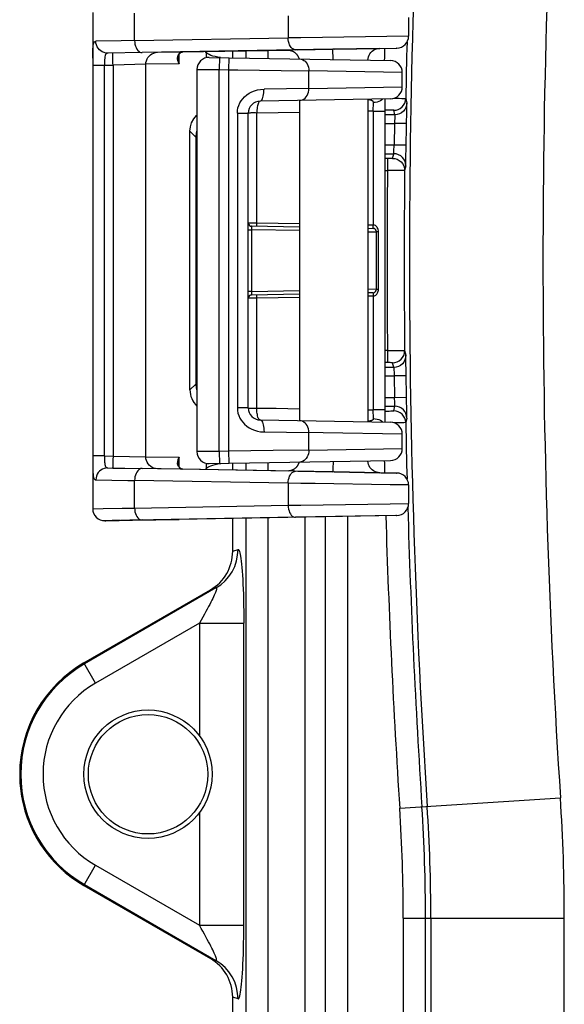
# Model space of a CAD drawing. Header units: inches. Extents: x 0 to 63, y 0 to 40.7.
# Tile 39 of 49: x 46.5 to 48.1, y 20 to 22.9. Entities that reach past the tile are written whole.
import ezdxf

# ---------------------------------------------------------------- set-up
doc = ezdxf.new("R2010")
doc.units = ezdxf.units.IN
doc.header["$LTSCALE"] = 3.462963
doc.header["$MEASUREMENT"] = 0
doc.layers.get('0').update_dxf_attribs({"linetype": 'CONTINUOUS'})
for name, color, linetype in [('_106180', 7, 'CONTINUOUS'), ('_108701', 7, 'CONTINUOUS'), ('_87240', 7, 'CONTINUOUS')]:
    doc.layers.add(name, color=color, linetype=linetype)

msp = doc.modelspace()

# ---------------------------------------------------------------- linework, layer by layer
at = {"color": 7, "linetype": 'Continuous'}
msp.add_line((46.7231, 20.3662), (47.093, 20.1526), dxfattribs=at)
msp.add_circle((46.9106, 20.6909), 0.1744, dxfattribs=at)
msp.add_arc((46.9106, 20.6909), 0.375, 186.361, 240, dxfattribs=at)
msp.add_ellipse((47.0279, 20.0401), major_axis=(0.1233, -0.0428), ratio=0.995739, start_param=0.989965, end_param=1.380382, dxfattribs=at)
at = {"layer": '_106180', "color": 7, "linetype": 'Continuous'}
for p, q in [((46.7489, 22.9157), (46.7489, 21.4665)), ((47.6719, 22.9007), (47.6719, 22.8465)), ((47.3419, 22.8064), (46.8932, 22.7985)), ((47.0105, 22.8003), (47.3208, 22.8058)), ((47.4502, 22.8083), (47.3373, 22.8063)), ((47.342, 22.8064), (47.4435, 22.8082)), ((47.3482, 22.8064), (47.4502, 22.8082)), ((47.4502, 22.8083), (47.5875, 22.8107)), ((47.5875, 22.8106), (47.4502, 22.8083)), ((47.4548, 22.8082), (47.637, 22.8115)), ((47.4548, 22.8083), (47.5875, 22.8106)), ((46.8932, 22.7985), (46.7928, 22.7967)), ((46.8932, 22.7984), (46.7928, 22.7967)), ((46.9382, 22.7992), (47.0105, 22.8003)), ((46.9994, 22.7829), (46.9994, 22.7829)), ((47.0044, 22.7971), (47.0075, 22.7992)), ((47.0075, 22.7992), (47.0106, 22.8001)), ((47.0105, 22.8001), (47.0106, 22.8001)), ((47.0121, 22.8003), (47.0127, 22.8003)), ((47.5531, 22.7762), (47.5531, 22.7767)), ((47.3531, 22.6588), (47.3531, 21.7236)), ((47.5531, 22.6623), (47.5531, 21.7201)), ((46.9994, 21.5993), (46.9994, 21.5993)), ((46.7928, 21.5855), (46.8932, 21.5838)), ((46.8078, 21.5853), (46.8932, 21.5837)), ((47.4503, 21.5739), (46.8932, 21.5837)), ((47.0127, 21.5819), (46.9382, 21.583)), ((47.0074, 21.5831), (47.0043, 21.5852)), ((47.0106, 21.5821), (47.0074, 21.5831)), ((47.0105, 21.5821), (47.0106, 21.5821)), ((47.3208, 21.5764), (47.0127, 21.5819)), ((47.3481, 21.5758), (47.4503, 21.574)), ((47.5875, 21.5716), (47.4435, 21.574)), ((47.4548, 21.5739), (47.5875, 21.5716)), ((47.5875, 21.5715), (47.4548, 21.5738)), ((47.6374, 21.5707), (47.5875, 21.5715)), ((47.6375, 21.5707), (47.6374, 21.5707)), ((47.6719, 21.5357), (47.6719, 21.4815)), ((46.7489, 21.4665), (46.7495, 21.4665)), ((46.7495, 21.4665), (46.78, 21.467)), ((46.8747, 21.4331), (46.7848, 21.4315)), ((46.7848, 21.4315), (46.7848, 21.4315)), ((46.7869, 21.4315), (46.8652, 21.4327)), ((46.8652, 21.4327), (47.0017, 21.4351)), ((47.3419, 21.4414), (46.8747, 21.4331)), ((47.6326, 21.4464), (47.342, 21.4414)), ((47.637, 21.4465), (47.6375, 21.4465))]:
    msp.add_line(p, q, dxfattribs=at)
at = {"layer": '_106180', "color": 9, "linetype": 'Continuous'}
for p, q in [((46.8713, 22.8334), (46.8713, 22.9138)), ((47.3201, 22.9058), (47.3201, 22.8414)), ((46.8713, 22.8334), (47.3201, 22.8414)), ((47.3573, 22.8419), (47.3201, 22.8414)), ((47.6718, 22.8465), (47.3573, 22.8419)), ((47.6719, 22.8465), (47.6718, 22.8465)), ((47.342, 22.8064), (47.3419, 22.8064)), ((47.4441, 22.8082), (47.4435, 22.8082)), ((47.637, 22.8115), (47.6375, 22.8115)), ((47.6374, 22.8115), (47.637, 22.8115)), ((47.6375, 22.8115), (47.6374, 22.8115)), ((46.808, 22.7778), (46.8077, 22.7867)), ((46.9994, 22.7829), (46.9995, 22.7807)), ((47.0013, 22.7656), (47.0013, 22.7921)), ((47.0096, 22.7999), (47.0105, 22.8001)), ((47.0802, 22.7991), (47.0783, 22.8015)), ((47.0801, 22.8015), (47.0802, 22.7991)), ((47.0802, 22.7991), (47.0802, 22.7833)), ((47.1222, 22.7838), (47.1147, 22.785)), ((47.4511, 22.789), (47.4508, 22.7976)), ((47.4513, 22.7787), (47.4511, 22.789)), ((47.4513, 22.778), (47.4513, 22.7787)), ((46.7489, 22.7615), (46.7833, 22.7615)), ((46.7833, 22.7615), (46.8083, 22.7619)), ((46.7833, 21.6207), (46.7833, 22.7615)), ((46.9041, 22.7642), (46.8083, 22.7619)), ((46.8083, 22.7619), (46.8083, 21.6203)), ((47.0013, 22.7656), (46.9041, 22.7642)), ((46.9041, 21.618), (46.9041, 22.7642)), ((46.7833, 21.6207), (46.7489, 21.6207)), ((46.7489, 21.6002), (46.7489, 21.591)), ((46.7833, 21.6207), (46.8083, 21.6203)), ((46.8083, 21.6203), (46.8081, 21.6095)), ((46.8083, 21.6203), (46.9041, 21.618)), ((46.9041, 21.618), (47.0013, 21.6166)), ((46.9978, 21.594), (46.9971, 21.5989)), ((46.9995, 21.6015), (46.9994, 21.5993)), ((47.0013, 21.59), (47.0013, 21.6166)), ((47.0802, 21.5991), (47.0802, 21.5831)), ((47.1147, 21.5972), (47.1229, 21.5986)), ((47.4513, 21.6044), (47.4512, 21.5981)), ((47.0096, 21.5822), (47.0056, 21.5837)), ((47.0096, 21.5822), (47.0105, 21.5821)), ((47.0101, 21.5822), (47.0096, 21.5822)), ((47.0783, 21.5807), (47.0802, 21.5831)), ((47.0801, 21.5807), (47.0802, 21.5831)), ((47.6123, 21.5711), (47.6276, 21.5709)), ((47.637, 21.5707), (47.637, 21.5707)), ((47.6374, 21.5707), (47.6375, 21.5707)), ((47.6375, 21.5707), (47.6374, 21.5707)), ((46.7582, 21.5505), (46.8512, 21.5491)), ((46.8512, 21.5491), (46.8713, 21.5488)), ((46.8713, 21.4684), (46.8713, 21.5488)), ((47.3201, 21.5408), (46.8713, 21.5488)), ((47.3201, 21.5408), (47.3201, 21.4764)), ((47.3573, 21.5403), (47.3201, 21.5408)), ((47.6718, 21.5357), (47.6177, 21.5365)), ((47.6719, 21.5357), (47.6718, 21.5357)), ((47.3573, 21.4769), (47.6177, 21.4807)), ((47.6177, 21.4807), (47.6718, 21.4815)), ((47.6718, 21.4815), (47.6719, 21.4815)), ((46.8713, 21.4684), (47.3201, 21.4764)), ((47.3201, 21.4764), (47.3573, 21.4769)), ((46.7848, 21.4315), (46.7845, 21.4315)), ((46.7845, 21.4315), (46.7869, 21.4315)), ((46.8281, 21.4323), (46.8057, 21.4319)), ((47.342, 21.4414), (47.3419, 21.4414))]:
    msp.add_line(p, q, dxfattribs=at)
for points in [[(46.7489, 22.782), (46.7489, 22.7912), (46.749, 22.7977), (46.7492, 22.8038), (46.7494, 22.8096), (46.7499, 22.8149), (46.7505, 22.8196), (46.7514, 22.8237), (46.7525, 22.827), (46.754, 22.8294), (46.7559, 22.831), (46.7582, 22.8316)], [(46.8713, 22.8334), (46.8325, 22.8328), (46.7582, 22.8316)], [(46.7928, 22.7967), (46.7874, 22.797), (46.7821, 22.7982), (46.7771, 22.8003), (46.7725, 22.8031), (46.7684, 22.8067), (46.7648, 22.8109), (46.762, 22.8156), (46.7599, 22.8207), (46.7586, 22.8261), (46.7582, 22.8316)], [(46.8713, 22.8334), (46.8717, 22.8279), (46.8725, 22.8226), (46.8739, 22.8175), (46.8757, 22.8128), (46.8779, 22.8086), (46.8805, 22.805), (46.8835, 22.8021), (46.8866, 22.8001), (46.8899, 22.7988), (46.8932, 22.7985)], [(47.342, 22.8064), (47.3386, 22.8068), (47.3353, 22.808), (47.3322, 22.8101), (47.3293, 22.8129), (47.3266, 22.8165), (47.3244, 22.8207), (47.3226, 22.8254), (47.3212, 22.8305), (47.3204, 22.8359), (47.3201, 22.8414)], [(47.4508, 22.7976), (47.4507, 22.8013), (47.4506, 22.8042), (47.4505, 22.8064), (47.4503, 22.8078), (47.4502, 22.8083)], [(46.7928, 22.7967), (46.7902, 22.7962), (46.7881, 22.7949), (46.7865, 22.7928), (46.7853, 22.79), (46.7845, 22.7865), (46.784, 22.7823), (46.7837, 22.7777), (46.7835, 22.7726), (46.7834, 22.7671), (46.7833, 22.7615)], [(46.8077, 22.7867), (46.8076, 22.7902), (46.8074, 22.7931), (46.8073, 22.7952), (46.8072, 22.7965), (46.8071, 22.7969)], [(46.8083, 22.7619), (46.8082, 22.7674), (46.808, 22.7778)], [(46.9041, 22.7642), (46.9045, 22.7696), (46.9058, 22.7748), (46.9077, 22.7797), (46.9104, 22.7842), (46.9137, 22.7883), (46.9177, 22.7919), (46.9222, 22.7949), (46.9273, 22.7972), (46.9326, 22.7986), (46.9382, 22.7992)], [(46.9971, 22.7833), (46.9975, 22.7868), (46.9983, 22.7898)], [(47.0013, 22.7656), (46.9992, 22.7706), (46.9978, 22.7753), (46.9972, 22.7795), (46.9971, 22.7833)], [(46.9983, 22.7898), (46.9995, 22.7925), (47.0011, 22.7947), (47.0029, 22.7966), (47.0049, 22.7981)], [(46.9995, 22.7807), (46.9996, 22.7782), (46.9998, 22.7757), (47, 22.7732), (47.0004, 22.7707), (47.0008, 22.7682), (47.0013, 22.7656)], [(47.0049, 22.7981), (47.0072, 22.7992), (47.0096, 22.7999)], [(47.0096, 22.7999), (47.0101, 22.8), (47.0107, 22.8001), (47.0112, 22.8002), (47.0117, 22.8002), (47.0122, 22.8003)], [(47.1147, 22.785), (47.1071, 22.7866), (47.1003, 22.7884), (47.0942, 22.7903), (47.0892, 22.7924), (47.0851, 22.7945), (47.0821, 22.7968), (47.0802, 22.7991)], [(46.7833, 21.6207), (46.7834, 21.6159), (46.7835, 21.6113), (46.7836, 21.6069), (46.7838, 21.6028), (46.7841, 21.599), (46.7845, 21.5956), (46.7852, 21.5926), (46.7861, 21.5901), (46.7873, 21.5882), (46.7888, 21.5868), (46.7906, 21.5859), (46.7928, 21.5855)], [(46.8081, 21.6095), (46.8078, 21.5997), (46.8077, 21.5955), (46.8076, 21.592), (46.8074, 21.5891), (46.8073, 21.587), (46.8072, 21.5857), (46.8071, 21.5853)], [(46.9382, 21.583), (46.9328, 21.5836), (46.9277, 21.5849), (46.9229, 21.5869), (46.9184, 21.5897), (46.9144, 21.5931), (46.9109, 21.5972), (46.908, 21.6019), (46.9059, 21.607), (46.9046, 21.6124), (46.9041, 21.618)], [(46.9971, 21.5989), (46.9973, 21.6043), (46.9987, 21.6103), (47.0013, 21.6166)], [(47.0056, 21.5837), (47.0021, 21.5863), (46.9995, 21.5897), (46.9978, 21.594)], [(47.0013, 21.6166), (47.0008, 21.6141), (47.0004, 21.6116), (47.0001, 21.6091), (46.9998, 21.6066), (46.9996, 21.6041), (46.9995, 21.6015)], [(47.0802, 21.5831), (47.0821, 21.5854), (47.0851, 21.5876), (47.0891, 21.5898), (47.0942, 21.5919), (47.1002, 21.5938), (47.1071, 21.5956), (47.1147, 21.5972)], [(47.4512, 21.5981), (47.451, 21.5887), (47.4508, 21.5846), (47.4507, 21.5809), (47.4506, 21.578), (47.4505, 21.5758), (47.4503, 21.5744), (47.4502, 21.5739)], [(46.7489, 21.591), (46.749, 21.5844), (46.7492, 21.5782), (46.7494, 21.5724), (46.7499, 21.5671), (46.7505, 21.5624), (46.7514, 21.5584), (46.7526, 21.5551), (46.754, 21.5527), (46.7559, 21.5512), (46.7582, 21.5505)], [(46.7928, 21.5855), (46.7874, 21.5852), (46.7822, 21.584), (46.7773, 21.582), (46.7728, 21.5793), (46.7687, 21.5759), (46.7652, 21.5718), (46.7622, 21.5671), (46.76, 21.5619), (46.7587, 21.5563), (46.7582, 21.5505)], [(46.8932, 21.5837), (46.8899, 21.5834), (46.8866, 21.5821), (46.8835, 21.58), (46.8805, 21.5772), (46.8779, 21.5736), (46.8757, 21.5694), (46.8739, 21.5647), (46.8725, 21.5596), (46.8717, 21.5543), (46.8713, 21.5488)], [(47.0127, 21.5819), (47.0122, 21.5819), (47.0117, 21.582), (47.0112, 21.582), (47.0107, 21.5821), (47.0101, 21.5822)], [(47.3201, 21.5408), (47.3204, 21.5463), (47.3212, 21.5517), (47.3226, 21.5568), (47.3244, 21.5615), (47.3266, 21.5657), (47.3293, 21.5693), (47.3322, 21.5721), (47.3353, 21.5742), (47.3386, 21.5754), (47.342, 21.5758)], [(47.6177, 21.5365), (47.3985, 21.5397), (47.3775, 21.54), (47.3573, 21.5403)], [(46.8713, 21.4684), (46.8717, 21.4629), (46.8725, 21.4576), (46.8739, 21.4525), (46.8757, 21.4478), (46.8779, 21.4436), (46.8805, 21.44), (46.8835, 21.4371), (46.8866, 21.4351), (46.8899, 21.4338), (46.8932, 21.4335)], [(47.3201, 21.4764), (47.3204, 21.4709), (47.3212, 21.4655), (47.3226, 21.4604), (47.3244, 21.4557), (47.3266, 21.4515), (47.3293, 21.4479), (47.3322, 21.4451), (47.3353, 21.443), (47.3386, 21.4418), (47.342, 21.4414)], [(46.8932, 21.4335), (46.8746, 21.4331), (46.8576, 21.4328)], [(47.6375, 21.4465), (47.6374, 21.4465), (47.637, 21.4465)]]:
    msp.add_lwpolyline(points, dxfattribs=at)
at = {"layer": '_106180', "color": 7, "linetype": 'Continuous'}
for points in [[(47.3222, 22.8057), (47.3229, 22.8056), (47.3236, 22.8055), (47.3244, 22.8053), (47.3252, 22.8052), (47.326, 22.805), (47.3267, 22.8048), (47.3275, 22.8046), (47.3283, 22.8044), (47.3291, 22.8041), (47.3299, 22.8039), (47.3307, 22.8036), (47.3315, 22.8033), (47.3323, 22.8029), (47.3331, 22.8026), (47.3339, 22.8022), (47.3347, 22.8017)], [(47.3347, 22.8017), (47.3355, 22.8013), (47.3363, 22.8008), (47.3371, 22.8003), (47.3379, 22.7998), (47.3387, 22.7992)], [(47.5531, 22.7767), (47.5536, 22.7816), (47.5548, 22.7863), (47.5566, 22.7908), (47.5589, 22.795), (47.5619, 22.7988), (47.5654, 22.8022), (47.5692, 22.8051), (47.5735, 22.8074), (47.578, 22.8091), (47.5827, 22.8102), (47.5875, 22.8106)], [(47.5875, 22.8107), (47.6374, 22.8115), (47.637, 22.8115)], [(46.9994, 22.7828), (47.0001, 22.7889), (47.0019, 22.7938), (47.0044, 22.7971)], [(47.3387, 22.7992), (47.3395, 22.7986), (47.3403, 22.798), (47.341, 22.7974), (47.3418, 22.7967), (47.3426, 22.796), (47.3433, 22.7952), (47.344, 22.7944), (47.3447, 22.7936), (47.3454, 22.7928), (47.3461, 22.7919), (47.3468, 22.791), (47.3474, 22.7901), (47.348, 22.7891), (47.3486, 22.7881), (47.3492, 22.7871), (47.3497, 22.786), (47.3502, 22.7849), (47.3507, 22.7838), (47.3511, 22.7826), (47.3515, 22.7815), (47.3518, 22.7803), (47.352, 22.7797)], [(47.0043, 21.5852), (47.0018, 21.5886), (47.0001, 21.5935), (46.9994, 21.5993)], [(47.3501, 21.5971), (47.3496, 21.5961), (47.3491, 21.5951), (47.3486, 21.5942), (47.3481, 21.5932), (47.3475, 21.5923), (47.347, 21.5915), (47.3463, 21.5906), (47.3457, 21.5898), (47.3451, 21.589), (47.3444, 21.5882), (47.3437, 21.5874), (47.343, 21.5867), (47.3423, 21.586), (47.3416, 21.5853), (47.3409, 21.5847), (47.3401, 21.5841), (47.3394, 21.5835), (47.3386, 21.5829)], [(47.352, 21.6027), (47.3519, 21.6023), (47.3516, 21.6012), (47.3513, 21.6001), (47.3509, 21.5991), (47.3505, 21.5981), (47.3501, 21.5971)], [(47.5875, 21.5716), (47.5827, 21.572), (47.578, 21.5731), (47.5735, 21.5748), (47.5692, 21.5771), (47.5654, 21.58), (47.5619, 21.5834), (47.5589, 21.5872), (47.5566, 21.5914), (47.5548, 21.5959), (47.5536, 21.6006), (47.5531, 21.6055), (47.5531, 21.6062)], [(47.3354, 21.5809), (47.3346, 21.5804), (47.3338, 21.58), (47.333, 21.5796), (47.3322, 21.5792), (47.3314, 21.5789), (47.3306, 21.5786), (47.3297, 21.5783), (47.3289, 21.578), (47.3281, 21.5777), (47.3273, 21.5775), (47.3265, 21.5773), (47.3257, 21.5771), (47.3249, 21.5769), (47.3241, 21.5768), (47.3233, 21.5767), (47.3225, 21.5766), (47.3218, 21.5765)], [(47.3386, 21.5829), (47.3378, 21.5823), (47.337, 21.5818), (47.3362, 21.5813), (47.3354, 21.5809)], [(47.4548, 21.574), (47.637, 21.5707), (47.6375, 21.5707)], [(46.78, 21.467), (46.8352, 21.4679), (46.8526, 21.4682), (46.8713, 21.4684)], [(47.6375, 21.4465), (47.6374, 21.4465), (47.0017, 21.4351)]]:
    msp.add_lwpolyline(points, dxfattribs=at)
for centre, start, end in [((47.6369, 22.8465), 270.9999, 0), ((47.6369, 21.5357), 360, 89.0001), ((47.6369, 21.4815), 270.9999, 0), ((46.7839, 21.4665), 179.9989, 270.9985)]:
    msp.add_arc(centre, 0.035, start, end, dxfattribs=at)
at = {"layer": '_108701', "color": 7, "linetype": 'Continuous'}
for p, q in [((47.0892, 22.7843), (47.6192, 22.7751)), ((47.0536, 22.7493), (47.0536, 21.6331)), ((47.1461, 22.7483), (47.173, 22.7479)), ((47.173, 22.7479), (47.2999, 22.746)), ((47.2999, 22.746), (47.3805, 22.7447)), ((47.6536, 22.6984), (47.6536, 22.7401)), ((47.6192, 22.6635), (47.238, 22.6568)), ((47.6036, 21.7192), (47.6036, 22.6632)), ((47.2036, 21.7606), (47.2036, 22.6218)), ((47.2036, 22.3013), (47.2286, 22.301)), ((47.3531, 22.2889), (47.2134, 22.2913)), ((47.5533, 22.2854), (47.5683, 22.2851)), ((47.5531, 22.2754), (47.557, 22.2753)), ((47.5781, 22.1073), (47.5781, 22.2751)), ((47.2134, 22.0911), (47.3531, 22.0935)), ((47.5778, 22.1073), (47.5531, 22.107)), ((47.5683, 22.0973), (47.5533, 22.097)), ((47.5781, 22.1073), (47.5778, 22.1073)), ((47.2286, 22.0813), (47.2036, 22.0811)), ((47.2286, 21.7605), (47.2853, 21.7596)), ((47.2853, 21.7596), (47.3531, 21.7585)), ((47.5531, 21.7551), (47.5686, 21.7548)), ((47.238, 21.7256), (47.6192, 21.7189)), ((47.6536, 21.6423), (47.6536, 21.6839)), ((47.2762, 21.636), (47.1461, 21.6341)), ((47.3805, 21.6377), (47.2762, 21.636)), ((47.0892, 21.5981), (47.6192, 21.6073))]:
    msp.add_line(p, q, dxfattribs=at)
at = {"layer": '_108701', "color": 9, "linetype": 'Continuous'}
for p, q in [((47.1192, 22.7838), (47.1186, 22.7488)), ((47.1467, 22.7833), (47.1461, 22.7483)), ((47.0623, 22.7492), (47.1101, 22.7489)), ((47.1101, 22.7489), (47.1186, 22.7488)), ((47.1186, 21.6336), (47.1186, 22.7488)), ((47.1186, 22.7488), (47.1461, 22.7483)), ((47.1461, 22.7483), (47.1461, 21.6341)), ((47.3805, 22.6938), (47.3805, 22.7447)), ((47.6536, 22.7401), (47.3805, 22.7447)), ((47.3805, 22.6938), (47.2495, 22.6918)), ((47.3805, 22.6938), (47.6536, 22.6984)), ((47.5968, 22.6631), (47.5935, 22.6603)), ((47.5686, 22.6276), (47.5691, 22.6528)), ((47.1716, 22.6218), (47.1716, 21.7606)), ((47.1716, 22.6218), (47.2036, 22.6218)), ((47.3531, 22.6238), (47.2286, 22.6216)), ((47.2286, 22.301), (47.2286, 22.6216)), ((47.5686, 22.6276), (47.5531, 22.6273)), ((47.5686, 22.6276), (47.5686, 22.2951)), ((47.5686, 22.6276), (47.6036, 22.6276)), ((47.2135, 22.2911), (47.2134, 22.2913)), ((47.2135, 22.2882), (47.2135, 22.2911)), ((47.2136, 22.2813), (47.2135, 22.2882)), ((47.2284, 22.2911), (47.2286, 22.301)), ((47.2286, 22.301), (47.3531, 22.2989)), ((47.5531, 22.2954), (47.5686, 22.2951)), ((47.5684, 22.2868), (47.5686, 22.2951)), ((47.2036, 22.2813), (47.2136, 22.2813)), ((47.2136, 22.1011), (47.2136, 22.2813)), ((47.3531, 22.2789), (47.2136, 22.2813)), ((47.5838, 22.2751), (47.5781, 22.2751)), ((47.5838, 22.1073), (47.5838, 22.2751)), ((47.2136, 22.1011), (47.2036, 22.1011)), ((47.2136, 22.1011), (47.3531, 22.1035)), ((47.2286, 22.0813), (47.2284, 22.0913)), ((47.3531, 22.0835), (47.2286, 22.0813)), ((47.5686, 22.0873), (47.5531, 22.087)), ((47.5684, 22.0956), (47.5685, 22.0928)), ((47.5685, 22.0928), (47.5686, 22.0873)), ((47.5686, 22.0873), (47.5686, 21.7548)), ((47.5781, 22.1073), (47.5838, 22.1073)), ((47.2036, 21.7606), (47.1716, 21.7606)), ((47.5691, 21.7296), (47.5686, 21.7548)), ((47.6036, 21.7548), (47.5686, 21.7548)), ((47.5935, 21.7221), (47.5968, 21.7193)), ((47.2495, 21.6906), (47.3805, 21.6886)), ((47.3805, 21.6377), (47.3805, 21.6886)), ((47.4228, 21.6879), (47.3805, 21.6886)), ((47.6536, 21.6839), (47.4228, 21.6879)), ((47.0542, 21.6331), (47.0536, 21.6331)), ((47.1186, 21.6336), (47.0542, 21.6331)), ((47.1461, 21.6341), (47.1186, 21.6336)), ((47.1186, 21.6336), (47.1192, 21.5986)), ((47.1461, 21.6341), (47.1467, 21.5991)), ((47.3805, 21.6377), (47.6536, 21.6423))]:
    msp.add_line(p, q, dxfattribs=at)
for points in [[(47.3538, 22.7797), (47.358, 22.7792), (47.3621, 22.7779), (47.3659, 22.7758), (47.3694, 22.7731), (47.3725, 22.7697), (47.3753, 22.7656), (47.3775, 22.7609), (47.3792, 22.7558), (47.3802, 22.7504), (47.3805, 22.7447)], [(47.0536, 22.7493), (47.0542, 22.7493), (47.0623, 22.7492)], [(47.1716, 22.6218), (47.1721, 22.6295), (47.1735, 22.6369), (47.1758, 22.6443), (47.179, 22.6514), (47.1829, 22.6578), (47.1875, 22.6638), (47.1929, 22.6696), (47.1991, 22.6749), (47.206, 22.6795), (47.2135, 22.6836), (47.2215, 22.6869), (47.2301, 22.6894), (47.2395, 22.691), (47.2495, 22.6918)], [(47.2367, 22.6565), (47.2399, 22.6573), (47.2417, 22.6586), (47.2434, 22.6607), (47.245, 22.6636), (47.2463, 22.6671), (47.2475, 22.6713), (47.2484, 22.676), (47.249, 22.681), (47.2494, 22.6863), (47.2495, 22.6918)], [(47.3538, 22.6588), (47.358, 22.6593), (47.3622, 22.6607), (47.366, 22.6628), (47.3696, 22.6657), (47.3728, 22.6692), (47.3755, 22.6734), (47.3777, 22.678), (47.3793, 22.6831), (47.3802, 22.6884), (47.3805, 22.6938)], [(47.5563, 22.6602), (47.5544, 22.6604), (47.5531, 22.6605)], [(47.5691, 22.6528), (47.569, 22.6535), (47.5689, 22.6542), (47.5687, 22.6549), (47.5684, 22.6556), (47.568, 22.6562), (47.5674, 22.6568), (47.5667, 22.6573), (47.5659, 22.6578), (47.565, 22.6583), (47.5639, 22.6587), (47.5627, 22.6591), (47.5613, 22.6595), (47.5598, 22.6598), (47.5581, 22.66), (47.5563, 22.6602)], [(47.5935, 22.6603), (47.5894, 22.6577), (47.5848, 22.6556), (47.5798, 22.6541), (47.5745, 22.6531), (47.5691, 22.6528)], [(47.2367, 22.6565), (47.2354, 22.6555), (47.2342, 22.654), (47.233, 22.6518), (47.232, 22.6492), (47.2311, 22.6462), (47.2303, 22.6427), (47.2296, 22.6389), (47.2291, 22.6349), (47.2288, 22.6307), (47.2286, 22.6263), (47.2286, 22.6216)], [(47.2176, 22.6222), (47.2113, 22.6221), (47.2087, 22.622), (47.2066, 22.6219), (47.2049, 22.6219), (47.204, 22.6218), (47.2036, 22.6217)], [(47.2286, 22.6219), (47.2249, 22.6221), (47.2212, 22.6222), (47.2176, 22.6222)], [(47.5683, 22.2851), (47.5683, 22.2853), (47.5683, 22.2859), (47.5684, 22.2868)], [(47.5838, 22.2751), (47.5836, 22.2783), (47.583, 22.2814), (47.582, 22.2844), (47.5806, 22.2872), (47.579, 22.2896), (47.5771, 22.2915), (47.575, 22.2931), (47.5728, 22.2942), (47.5707, 22.2949), (47.5686, 22.2951)], [(47.2134, 22.0911), (47.2135, 22.0913), (47.2135, 22.0919), (47.2136, 22.1011)], [(47.5683, 22.0973), (47.5683, 22.0971), (47.5683, 22.0965), (47.5684, 22.0956)], [(47.5686, 22.0873), (47.5705, 22.0875), (47.5724, 22.088), (47.5743, 22.0889), (47.5761, 22.09), (47.5776, 22.0913), (47.5789, 22.0927), (47.5802, 22.0946), (47.5814, 22.0968), (47.5824, 22.099), (47.5831, 22.1015), (47.5836, 22.1043), (47.5838, 22.1073)], [(47.238, 21.7256), (47.2366, 21.726), (47.2352, 21.727), (47.2339, 21.7288), (47.2327, 21.7313), (47.2316, 21.7342), (47.2307, 21.7375), (47.23, 21.7411), (47.2294, 21.7449), (47.229, 21.7488), (47.2287, 21.7528), (47.2286, 21.7567), (47.2286, 22.0813)], [(47.1716, 21.7606), (47.172, 21.7531), (47.1734, 21.7457), (47.1757, 21.7384), (47.1789, 21.7313), (47.1827, 21.7248), (47.1873, 21.7187), (47.1929, 21.7129), (47.1991, 21.7076), (47.2061, 21.7028), (47.2136, 21.6988), (47.2217, 21.6955), (47.2303, 21.693), (47.2396, 21.6914), (47.2495, 21.6906)], [(47.2036, 21.7606), (47.2039, 21.7605), (47.2048, 21.7605), (47.2064, 21.7604), (47.2084, 21.7604), (47.2109, 21.7603)], [(47.2109, 21.7603), (47.2172, 21.7602), (47.2209, 21.7602), (47.2247, 21.7603), (47.2286, 21.7605)], [(47.238, 21.7256), (47.2399, 21.7251), (47.2417, 21.7238), (47.2433, 21.7218), (47.2448, 21.7191), (47.2462, 21.7156), (47.2474, 21.7115), (47.2483, 21.7069), (47.249, 21.7017), (47.2494, 21.6963), (47.2495, 21.6906)], [(47.3805, 21.6886), (47.3802, 21.694), (47.3793, 21.6993), (47.3777, 21.7044), (47.3755, 21.709), (47.3728, 21.7132), (47.3696, 21.7167), (47.366, 21.7196), (47.3622, 21.7217), (47.358, 21.7231), (47.3538, 21.7236)], [(47.5563, 21.7222), (47.5544, 21.722), (47.5531, 21.7219)], [(47.5691, 21.7296), (47.569, 21.7289), (47.5689, 21.7282), (47.5687, 21.7275), (47.5684, 21.7269), (47.568, 21.7262), (47.5674, 21.7256), (47.5667, 21.7251), (47.5659, 21.7246), (47.565, 21.7241), (47.5639, 21.7237), (47.5627, 21.7233), (47.5613, 21.7229), (47.5598, 21.7226), (47.5581, 21.7224), (47.5563, 21.7222)], [(47.5691, 21.7296), (47.5745, 21.7293), (47.5798, 21.7283), (47.5848, 21.7268), (47.5894, 21.7247), (47.5935, 21.7221)], [(47.3805, 21.6377), (47.3802, 21.6322), (47.3793, 21.627), (47.3778, 21.6221), (47.3757, 21.6176), (47.3731, 21.6135), (47.37, 21.6099), (47.3664, 21.6069), (47.3624, 21.6046), (47.3582, 21.6032), (47.3538, 21.6027)]]:
    msp.add_lwpolyline(points, dxfattribs=at)
at = {"layer": '_108701', "color": 7, "linetype": 'Continuous'}
msp.add_lwpolyline([(47.557, 22.2753), (47.5778, 22.2751), (47.5781, 22.2751)], dxfattribs=at)
for centre, radius, start, end in [((47.0886, 22.7493), 0.035, 89.0002, 180.0001), ((47.6186, 22.7401), 0.035, 0, 89.0008), ((47.6186, 22.6984), 0.035, 270.9995, 360), ((47.2386, 22.6218), 0.035, 90.9807, 179.9998), ((47.2136, 22.3013), 0.01, 191.0931, 268.9977), ((47.5681, 22.2751), 0.01, 0.0019, 88.9971), ((47.2136, 22.0811), 0.01, 91, 168.6782), ((47.5681, 22.1073), 0.01, 271.0032, 359.9997), ((47.2386, 21.7606), 0.035, 180, 269.0196), ((47.6186, 21.6839), 0.035, 0, 89.0008), ((47.0886, 21.6331), 0.035, 179.9999, 270.9999), ((47.6186, 21.6423), 0.035, 270.9995, 360)]:
    msp.add_arc(centre, radius, start, end, dxfattribs=at)
at = {"layer": '_87240', "color": 7, "linetype": 'Continuous'}
for p, q in [((47.1581, 22.7833), (47.1581, 22.8029)), ((47.6649, 22.5277), (47.6665, 22.633)), ((47.6665, 22.633), (47.6667, 22.6461)), ((47.0536, 22.5716), (47.0514, 22.5642)), ((47.0331, 21.8136), (47.0331, 22.5686)), ((47.0514, 22.5642), (47.0501, 22.5516)), ((47.0501, 21.8306), (47.0514, 21.818)), ((47.0514, 21.818), (47.0536, 21.8105)), ((47.1581, 21.5793), (47.1581, 21.5993)), ((47.1581, 21.3421), (47.1581, 21.4381)), ((47.4287, 19.6447), (47.4287, 21.4427)), ((46.7231, 21.0159), (47.0928, 21.2293)), ((47.0928, 20.1529), (46.7231, 20.3663)), ((47.7215, 19.8514), (47.7215, 20.2708)), ((47.1581, 17.7376), (47.1581, 20.0401))]:
    msp.add_line(p, q, dxfattribs=at)
at = {"layer": '_87240', "color": 9, "linetype": 'Continuous'}
for p, q in [((47.1967, 22.8036), (47.1967, 22.7825)), ((47.2614, 22.7813), (47.2614, 22.8047)), ((47.6627, 22.6574), (47.6636, 22.6643)), ((47.6636, 22.6643), (47.6667, 22.6509)), ((47.6317, 22.6166), (47.6286, 22.63)), ((47.6317, 22.6166), (47.6036, 22.6166)), ((47.6317, 22.6144), (47.6315, 22.6091)), ((47.6036, 22.5916), (47.6309, 22.5916)), ((47.6309, 22.5916), (47.6299, 22.5282)), ((47.6659, 22.591), (47.6309, 22.5916)), ((47.0501, 22.5516), (47.0331, 22.5686)), ((47.0501, 22.5516), (47.0501, 21.8306)), ((47.0536, 22.5516), (47.0501, 22.5516)), ((47.6299, 22.5282), (47.6036, 22.5282)), ((47.6649, 22.5277), (47.6299, 22.5282)), ((47.6643, 22.4857), (47.6649, 22.5277)), ((47.6036, 22.5032), (47.6289, 22.5032)), ((47.6143, 22.4892), (47.6036, 22.4892)), ((47.6103, 22.4892), (47.6103, 22.4542)), ((47.6253, 22.4895), (47.6289, 22.5032)), ((47.6639, 22.4678), (47.6603, 22.4541)), ((47.6036, 22.4542), (47.6103, 22.4542)), ((47.6295, 22.4541), (47.6103, 22.4542)), ((47.6456, 22.454), (47.6295, 22.4541)), ((47.6565, 22.454), (47.6456, 22.454)), ((47.6103, 21.928), (47.6036, 21.928)), ((47.6103, 21.928), (47.6295, 21.9281)), ((47.6103, 21.928), (47.6103, 21.893)), ((47.6295, 21.9281), (47.6456, 21.9282)), ((47.6603, 21.9281), (47.6639, 21.9144)), ((47.6289, 21.879), (47.6253, 21.8927)), ((47.6643, 21.8965), (47.6641, 21.9095)), ((47.6289, 21.879), (47.6036, 21.879)), ((47.6036, 21.854), (47.6299, 21.854)), ((47.6293, 21.8718), (47.6296, 21.864)), ((47.6296, 21.864), (47.6299, 21.854)), ((47.6649, 21.8545), (47.6299, 21.854)), ((47.6299, 21.854), (47.6309, 21.7906)), ((47.0331, 21.8136), (47.0501, 21.8306)), ((47.0501, 21.8306), (47.0536, 21.8306)), ((47.6309, 21.7906), (47.6036, 21.7906)), ((47.6659, 21.7912), (47.6309, 21.7906)), ((47.6314, 21.7768), (47.6309, 21.7906)), ((47.6036, 21.7656), (47.6317, 21.7656)), ((47.6036, 21.7516), (47.6101, 21.7517)), ((47.6286, 21.7522), (47.6317, 21.7656)), ((47.6444, 21.7173), (47.63, 21.717)), ((47.6667, 21.7313), (47.6636, 21.7178)), ((47.1967, 21.5999), (47.1967, 21.5786)), ((47.2614, 21.5775), (47.2614, 21.6011)), ((47.1967, 21.4388), (47.1967, 17.7762)), ((47.2614, 17.7762), (47.2614, 21.44)), ((47.3687, 21.4417), (47.3687, 19.6447)), ((47.4947, 19.6447), (47.4947, 21.4439)), ((47.1581, 21.3421), (47.1736, 21.3475)), ((47.1091, 21.2349), (46.7247, 21.013)), ((47.1091, 21.2349), (47.0928, 21.2293)), ((47.0609, 21.1321), (46.7572, 20.9568)), ((47.0609, 21.1321), (47.0609, 20.8033)), ((47.0609, 21.1321), (47.1904, 21.1321)), ((47.1904, 20.2501), (47.1904, 21.1321)), ((46.7572, 20.9568), (46.7231, 21.0159)), ((47.6461, 20.5918), (48.1155, 20.6224)), ((47.0609, 20.5789), (47.0609, 20.2501)), ((46.7231, 20.3663), (46.7572, 20.4254)), ((46.7572, 20.4254), (47.0609, 20.2501)), ((46.7247, 20.3691), (47.1091, 20.1472)), ((47.0609, 20.2501), (47.1904, 20.2501)), ((47.6565, 20.2708), (47.6565, 19.8514)), ((47.6565, 20.2708), (48.127, 20.2708)), ((47.737, 20.2708), (47.737, 19.8514)), ((48.127, 19.8514), (48.127, 20.2708)), ((47.0928, 20.1529), (47.1091, 20.1472)), ((47.1736, 20.0347), (47.1581, 20.0401))]:
    msp.add_line(p, q, dxfattribs=at)
for points in [[(47.6293, 22.6652), (47.6444, 22.6649), (47.6525, 22.6648), (47.6585, 22.6646), (47.6623, 22.6645), (47.6636, 22.6643)], [(47.6286, 22.63), (47.6279, 22.6301), (47.6262, 22.6302), (47.6234, 22.6303), (47.6197, 22.6304), (47.6152, 22.6305), (47.6101, 22.6305), (47.6036, 22.6305)], [(47.6286, 22.63), (47.6352, 22.6307), (47.6416, 22.6326), (47.6475, 22.6356), (47.6527, 22.6397), (47.6571, 22.6448), (47.6605, 22.6508), (47.6627, 22.6574)], [(47.6667, 22.6509), (47.6659, 22.6443), (47.6639, 22.6379), (47.6608, 22.6321), (47.6566, 22.627), (47.6513, 22.6226), (47.6453, 22.6193), (47.6387, 22.6173), (47.6317, 22.6166)], [(47.6315, 22.6091), (47.6311, 22.5965), (47.6309, 22.5916)], [(47.6317, 22.6166), (47.6317, 22.616), (47.6317, 22.6144)], [(47.6289, 22.5032), (47.629, 22.5038), (47.6291, 22.5053), (47.6292, 22.5075), (47.6293, 22.5104), (47.6299, 22.5282)], [(47.6253, 22.4895), (47.6248, 22.4894), (47.6233, 22.4893), (47.6209, 22.4893), (47.6178, 22.4892), (47.6143, 22.4892)], [(47.6253, 22.4895), (47.6321, 22.4888), (47.6386, 22.4868), (47.6446, 22.4837), (47.6498, 22.4795), (47.6543, 22.4742), (47.6576, 22.468), (47.6597, 22.4612), (47.6603, 22.4541)], [(47.6639, 22.4678), (47.6633, 22.4746), (47.6615, 22.4811), (47.6584, 22.4871), (47.6542, 22.4924), (47.6489, 22.4969), (47.6428, 22.5003), (47.6361, 22.5024), (47.6289, 22.5032)], [(47.6639, 22.4678), (47.664, 22.4692), (47.6641, 22.4726), (47.6643, 22.4857)], [(47.6603, 22.4541), (47.6593, 22.454), (47.6565, 22.454)], [(47.6253, 21.8927), (47.6321, 21.8934), (47.6386, 21.8953), (47.6446, 21.8985), (47.6498, 21.9027), (47.6543, 21.908), (47.6576, 21.9142), (47.6597, 21.921), (47.6603, 21.9281)], [(47.6639, 21.9144), (47.6633, 21.9075), (47.6614, 21.9009), (47.6582, 21.8948), (47.6538, 21.8894), (47.6485, 21.885), (47.6424, 21.8817), (47.6358, 21.8797), (47.6289, 21.879)], [(47.6456, 21.9282), (47.6565, 21.9282), (47.6593, 21.9281), (47.6603, 21.9281)], [(47.6641, 21.9095), (47.664, 21.913), (47.6639, 21.9144)], [(47.6253, 21.8927), (47.6248, 21.8928), (47.6233, 21.8929), (47.6209, 21.8929), (47.6178, 21.893), (47.6143, 21.893), (47.6036, 21.893)], [(47.6649, 21.8545), (47.6648, 21.8663), (47.6643, 21.8965)], [(47.6289, 21.879), (47.629, 21.8784), (47.6291, 21.8769), (47.6292, 21.8747), (47.6293, 21.8718)], [(47.6317, 21.7656), (47.6317, 21.7662), (47.6317, 21.7678), (47.6316, 21.7701), (47.6314, 21.7768)], [(47.6101, 21.7517), (47.6152, 21.7517), (47.6197, 21.7518), (47.6234, 21.7519), (47.6262, 21.752), (47.6279, 21.7521), (47.6286, 21.7522)], [(47.6531, 21.7421), (47.6478, 21.7464), (47.6418, 21.7495), (47.6353, 21.7515), (47.6286, 21.7522)], [(47.6667, 21.7313), (47.6659, 21.7379), (47.6639, 21.7443), (47.6608, 21.7501), (47.6566, 21.7552), (47.6513, 21.7596), (47.6453, 21.7629), (47.6387, 21.7649), (47.6317, 21.7656)], [(47.6636, 21.7178), (47.6628, 21.7246), (47.6607, 21.7311), (47.6574, 21.737), (47.6531, 21.7421)], [(47.6636, 21.7178), (47.6623, 21.7177), (47.6585, 21.7176), (47.6525, 21.7174), (47.6444, 21.7173)], [(47.1091, 21.2349), (47.1232, 21.2444), (47.1359, 21.2556), (47.147, 21.2684), (47.1564, 21.2825), (47.1639, 21.2978), (47.1693, 21.3139), (47.1725, 21.3305), (47.1736, 21.3475)], [(47.1736, 21.3475), (47.1747, 21.3474), (47.1757, 21.3465), (47.1768, 21.3446), (47.1779, 21.3417), (47.179, 21.3379), (47.18, 21.3331), (47.181, 21.3274), (47.182, 21.3207), (47.183, 21.3129), (47.184, 21.3042), (47.1849, 21.2945), (47.1857, 21.2838), (47.1865, 21.2722), (47.1873, 21.2595), (47.188, 21.246), (47.1886, 21.2316), (47.1891, 21.2164), (47.1895, 21.2005), (47.1899, 21.184), (47.1902, 21.167), (47.1903, 21.1497), (47.1904, 21.1321)], [(47.1091, 21.2349), (47.1098, 21.2352), (47.1104, 21.2352), (47.1108, 21.2348), (47.111, 21.2341), (47.111, 21.2331), (47.1108, 21.2316), (47.1103, 21.2297), (47.1096, 21.2274), (47.1086, 21.2246), (47.1074, 21.2214), (47.1058, 21.2177), (47.104, 21.2137), (47.102, 21.2091), (47.0997, 21.2042), (47.0971, 21.1989), (47.0942, 21.1932), (47.0911, 21.187), (47.0876, 21.1805), (47.0839, 21.1735), (47.08, 21.1661), (47.0757, 21.1582), (47.071, 21.15), (47.0661, 21.1412), (47.0609, 21.1321)], [(47.1091, 20.1472), (47.1098, 20.147), (47.1104, 20.147), (47.1108, 20.1474), (47.111, 20.1481), (47.111, 20.1491), (47.1108, 20.1506), (47.1103, 20.1525), (47.1096, 20.1548), (47.1086, 20.1576), (47.1073, 20.1608), (47.1058, 20.1645), (47.104, 20.1686), (47.1019, 20.1731), (47.0996, 20.178), (47.097, 20.1834), (47.0942, 20.1891), (47.091, 20.1953), (47.0876, 20.2018), (47.0839, 20.2088), (47.0799, 20.2162), (47.0756, 20.224), (47.071, 20.2323), (47.0661, 20.241), (47.0609, 20.2501)], [(47.1736, 20.0347), (47.1747, 20.0347), (47.1757, 20.0357), (47.1768, 20.0376), (47.1779, 20.0405), (47.179, 20.0443), (47.18, 20.0491), (47.181, 20.0549), (47.182, 20.0616), (47.183, 20.0693), (47.184, 20.078), (47.1849, 20.0877), (47.1857, 20.0984), (47.1865, 20.11), (47.1873, 20.1226), (47.1879, 20.1361), (47.1886, 20.1505), (47.1891, 20.1657), (47.1895, 20.1815), (47.1899, 20.198), (47.1902, 20.215), (47.1903, 20.2324), (47.1904, 20.2501)], [(47.1736, 20.0347), (47.1725, 20.0516), (47.1693, 20.0683), (47.1639, 20.0844), (47.1564, 20.0997), (47.147, 20.1138), (47.1359, 20.1266), (47.1232, 20.1378), (47.1091, 20.1472)]]:
    msp.add_lwpolyline(points, dxfattribs=at)
at = {"layer": '_87240', "color": 7, "linetype": 'Continuous'}
for points in [[(47.6667, 22.6461), (47.6667, 22.6495), (47.6667, 22.6509)], [(47.0331, 22.5686), (47.0345, 22.5817), (47.0381, 22.5937), (47.0441, 22.6048), (47.0521, 22.6146), (47.0536, 22.6158)], [(47.6667, 21.7313), (47.6667, 21.7327), (47.6667, 21.7361), (47.6666, 21.7417), (47.6649, 21.8545)]]:
    msp.add_lwpolyline(points, dxfattribs=at)
msp.add_circle((46.9106, 20.6911), 0.1875, dxfattribs=at)
at = {"layer": '_87240', "color": 9, "linetype": 'Continuous'}
for centre, radius, start, end in [((72.1894, 22.1911), 24.5149, 176.27168, 183.72832), ((72.1894, 22.1911), 24.1249, 176.27168, 183.72832), ((72.1894, 22.1911), 24.5954, 178.55546, 178.63847), ((72.1894, 22.1911), 24.5804, 179.3867, 180.6133), ((72.1894, 22.1911), 24.5954, 181.36104, 181.44402), ((72.1894, 22.1911), 24.5954, 181.73631, 183.72832), ((46.9106, 20.6911), 0.3718, 120, 240), ((46.9106, 20.6911), 0.3068, 120.0001, 240), ((42.7206, 20.2708), 5.4064, 360, 3.7283), ((42.7206, 20.2708), 4.9359, 0.0002, 3.7283), ((42.7206, 20.2708), 5.0164, 0, 3.7283)]:
    msp.add_arc(centre, radius, start, end, dxfattribs=at)
at = {"layer": '_87240', "color": 7, "linetype": 'Continuous'}
for centre, radius, start, end in [((72.1894, 22.1911), 24.5304, 178.50848, 178.89455), ((72.1894, 22.1911), 24.5304, 179.38572, 180.61428), ((72.1894, 22.1911), 24.5304, 181.10545, 181.4915), ((72.1894, 22.1911), 24.5304, 181.68483, 183.72832), ((46.9106, 20.6911), 0.375, 120, 240), ((42.7206, 20.2708), 5.0009, 0, 3.7283)]:
    msp.add_arc(centre, radius, start, end, dxfattribs=at)
for centre, major_axis, ratio, start_param, end_param in [((47.0981, 21.8136), (0.046, 0.046), 0.999695, -3.926839, -3.112184), ((47.0276, 21.3418), (-0.1233, -0.0428), 0.995739, 1.761211, 2.808937), ((47.0276, 20.0404), (0.1233, -0.0428), 0.995739, 0.332656, 1.380382)]:
    msp.add_ellipse(centre, major_axis=major_axis, ratio=ratio, start_param=start_param, end_param=end_param, dxfattribs=at)

doc.saveas('drawing.dxf')
